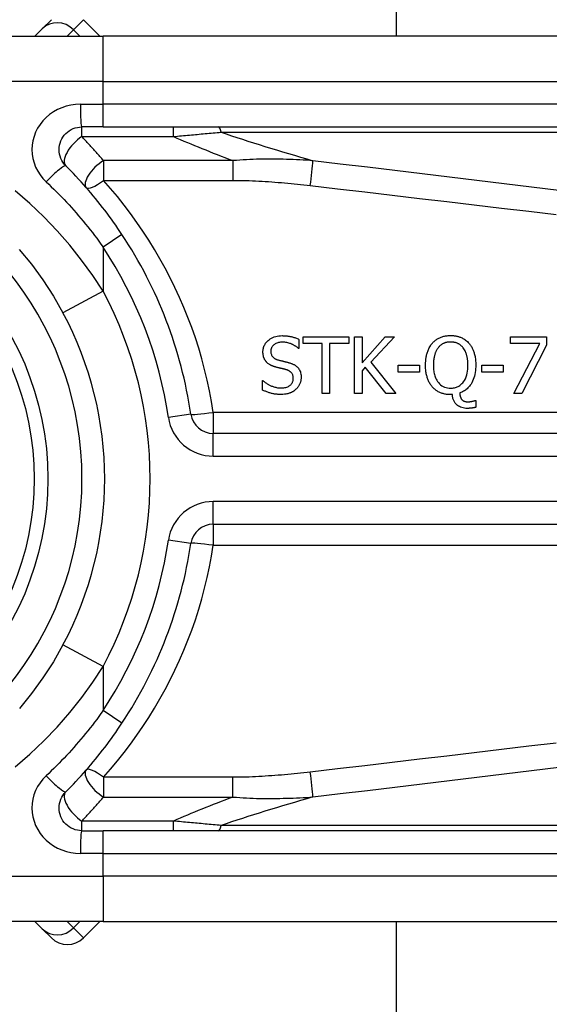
# Model space of a CAD drawing. Header units: inches. Extents: x 6 to 216, y 11 to 118.
# Tile 58 of 212: x 40.275 to 40.733, y 23.77 to 24.624. Entities that reach past the tile are written whole.
import ezdxf

# ---------------------------------------------------------------- set-up
doc = ezdxf.new("R2010")
doc.units = ezdxf.units.IN
doc.header["$MEASUREMENT"] = 0
doc.layers.add('Visible Edges(ANSI)', color=7, linetype='Continuous', lineweight=25)
doc.layers.add('Visible Tangent Edges(ANSI)', color=7, linetype='Continuous', lineweight=25)

msp = doc.modelspace()

# ---------------------------------------------------------------- linework, layer by layer
at = {"layer": 'Visible Edges(ANSI)'}
for p, q in [((40.60106, 24.60959), (40.60106, 49.49387)), ((40.29429, 24.61601), (40.3021, 24.62383)), ((40.34418, 24.60959), (40.32994, 24.62383)), ((40.29429, 24.61601), (40.28786, 24.60959)), ((40.10963, 24.60959), (40.34689, 24.60959)), ((40.99595, 24.60959), (40.34689, 24.60959)), ((40.34689, 24.53085), (40.32846, 24.53085)), ((40.34689, 24.53085), (40.99595, 24.53085)), ((40.52014, 24.34898), (40.5597, 24.34898)), ((40.52014, 24.34316), (40.52014, 24.34898)), ((40.5597, 24.34898), (40.5597, 24.34316)), ((40.56469, 24.29977), (40.56469, 24.34898)), ((40.56469, 24.34898), (40.57123, 24.34898)), ((40.57123, 24.34898), (40.57123, 24.32637)), ((40.57123, 24.32637), (40.59141, 24.34898)), ((40.59938, 24.34898), (40.579, 24.327)), ((40.59141, 24.34898), (40.59938, 24.34898)), ((40.6998, 24.3432), (40.6998, 24.34898)), ((40.6998, 24.34898), (40.73103, 24.34898)), ((40.73103, 24.34898), (40.73103, 24.3416)), ((40.51659, 24.34666), (40.51659, 24.33885)), ((40.53665, 24.34316), (40.52014, 24.34316)), ((40.53665, 24.29977), (40.53665, 24.34316)), ((40.5597, 24.34316), (40.54319, 24.34316)), ((40.54319, 24.34316), (40.54319, 24.29977)), ((40.72521, 24.3432), (40.6998, 24.3432)), ((40.70271, 24.29977), (40.72521, 24.3432)), ((40.73103, 24.3416), (40.70973, 24.29977)), ((40.51659, 24.33885), (40.51611, 24.33885)), ((40.5741, 24.32266), (40.57123, 24.31943)), ((40.59208, 24.29977), (40.5741, 24.32266)), ((40.579, 24.327), (40.60058, 24.29977)), ((40.60249, 24.31831), (40.60249, 24.32429)), ((40.60249, 24.32429), (40.62112, 24.32429)), ((40.62112, 24.32429), (40.62112, 24.31831)), ((40.67496, 24.31831), (40.67496, 24.32429)), ((40.67496, 24.32429), (40.69358, 24.32429)), ((40.69358, 24.32429), (40.69358, 24.31831)), ((40.57123, 24.31943), (40.57123, 24.29977)), ((40.62112, 24.31831), (40.60249, 24.31831)), ((40.69358, 24.31831), (40.67496, 24.31831)), ((40.48504, 24.31093), (40.48552, 24.31093)), ((40.48504, 24.30272), (40.48504, 24.31093)), ((40.54319, 24.29977), (40.53665, 24.29977)), ((40.57123, 24.29977), (40.56469, 24.29977)), ((40.60058, 24.29977), (40.59208, 24.29977)), ((40.64951, 24.29873), (40.648, 24.29873)), ((40.70973, 24.29977), (40.70271, 24.29977)), ((40.66905, 24.29366), (40.66993, 24.29366)), ((40.66993, 24.29366), (40.66993, 24.28772)), ((41.09438, 24.26509), (40.4424, 24.26509)), ((40.4424, 24.18637), (41.09438, 24.18637)), ((40.32846, 23.92061), (40.34689, 23.92061)), ((40.99595, 23.92061), (40.34689, 23.92061)), ((40.34689, 23.84187), (40.10963, 23.84187)), ((40.28786, 23.84187), (40.29429, 23.83545)), ((40.32994, 23.82763), (40.34418, 23.84187)), ((40.34689, 23.84187), (40.99595, 23.84187)), ((40.60106, 20.79413), (40.60106, 23.84187)), ((40.3021, 23.82763), (40.29429, 23.83545))]:
    msp.add_line(p, q, dxfattribs=at)
at = {"layer": 'Visible Edges(ANSI)', "flags": 128}
for points in [[(40.31455, 24.49724), (40.31326, 24.49866), (40.31212, 24.50021), (40.31114, 24.50187), (40.31031, 24.50361), (40.30966, 24.50543), (40.30918, 24.50731), (40.30888, 24.50922), (40.30878, 24.51115), (40.30887, 24.51308), (40.30916, 24.51499), (40.30964, 24.51687), (40.3103, 24.51869), (40.31113, 24.52045), (40.31212, 24.52211), (40.31326, 24.52366), (40.31455, 24.52509), (40.31597, 24.52638), (40.31752, 24.52752), (40.31917, 24.52852), (40.32092, 24.52934), (40.32274, 24.53), (40.32462, 24.53047), (40.32653, 24.53075), (40.32846, 24.53085)], [(40.36331, 24.43758), (40.36152, 24.44025), (40.35971, 24.44291), (40.35788, 24.44556), (40.35602, 24.44819), (40.35415, 24.45081), (40.35225, 24.45341), (40.35032, 24.45599), (40.34838, 24.45856), (40.34641, 24.46112), (40.34443, 24.46366), (40.34242, 24.46618), (40.34039, 24.46868), (40.33834, 24.47117), (40.33627, 24.47363), (40.33418, 24.47608), (40.33207, 24.47851), (40.32995, 24.48092), (40.3278, 24.48331), (40.32563, 24.48569), (40.32345, 24.48804), (40.32125, 24.49037), (40.31903, 24.49268), (40.3168, 24.49497), (40.31455, 24.49724)], [(40.2743, 24.4247), (40.28487, 24.41177), (40.29475, 24.39826), (40.30388, 24.38424), (40.31218, 24.36976)], [(40.4854, 24.33578), (40.48543, 24.33658), (40.48549, 24.33738), (40.4856, 24.33816), (40.48576, 24.33894), (40.48597, 24.33971), (40.48623, 24.34046), (40.48654, 24.34121), (40.4869, 24.34192), (40.4873, 24.34261), (40.48774, 24.34327), (40.48822, 24.34391), (40.48875, 24.34452), (40.48931, 24.34511), (40.48998, 24.34573), (40.49076, 24.34638), (40.49167, 24.34703), (40.49271, 24.34766), (40.49389, 24.34825), (40.49516, 24.34877), (40.49648, 24.34918), (40.49782, 24.34949), (40.49919, 24.3497), (40.50057, 24.34982), (40.50195, 24.34986)], [(40.50195, 24.34986), (40.50252, 24.34985), (40.50309, 24.34984), (40.50366, 24.34982), (40.50423, 24.34979), (40.50479, 24.34976), (40.50536, 24.34971), (40.50592, 24.34966), (40.50649, 24.34959), (40.50705, 24.34952), (40.50761, 24.34944), (40.50817, 24.34935), (40.50873, 24.34925), (40.50929, 24.34914), (40.50984, 24.34902), (40.51042, 24.34889), (40.51102, 24.34873), (40.51165, 24.34856), (40.5123, 24.34837), (40.51298, 24.34815), (40.51367, 24.34791), (40.51438, 24.34764), (40.51511, 24.34734), (40.51584, 24.34702), (40.51659, 24.34666)], [(40.63216, 24.34331), (40.63266, 24.34386), (40.63317, 24.34439), (40.6337, 24.34489), (40.63424, 24.34537), (40.63481, 24.34583), (40.63539, 24.34627), (40.63599, 24.34669), (40.63661, 24.34708), (40.63724, 24.34744), (40.6379, 24.34779), (40.63856, 24.34811), (40.63925, 24.3484), (40.63994, 24.34867), (40.64064, 24.34892), (40.64135, 24.34913), (40.64207, 24.34932), (40.6428, 24.34949), (40.64353, 24.34964), (40.64427, 24.34976), (40.64501, 24.34985), (40.64575, 24.34992), (40.6465, 24.34997), (40.64725, 24.35), (40.648, 24.35001)], [(40.648, 24.35001), (40.64863, 24.35001), (40.64927, 24.34999), (40.6499, 24.34995), (40.65053, 24.3499), (40.65116, 24.34983), (40.65178, 24.34975), (40.65241, 24.34964), (40.65302, 24.34953), (40.65364, 24.34939), (40.65425, 24.34924), (40.65485, 24.34906), (40.65546, 24.34887), (40.65605, 24.34866), (40.65664, 24.34843), (40.65726, 24.34817), (40.65794, 24.34785), (40.65866, 24.34747), (40.65943, 24.34704), (40.66021, 24.34653), (40.66101, 24.34597), (40.66178, 24.34536), (40.66251, 24.34472), (40.66321, 24.34403), (40.66387, 24.34331)], [(40.50239, 24.34419), (40.50154, 24.34417), (40.50069, 24.34411), (40.49984, 24.344), (40.499, 24.34384), (40.49818, 24.34363), (40.49737, 24.34335), (40.49662, 24.34303), (40.49597, 24.34268), (40.4954, 24.34232), (40.49492, 24.34197), (40.49451, 24.34163), (40.49417, 24.34131), (40.49387, 24.34098), (40.49359, 24.34064), (40.49333, 24.34028), (40.49309, 24.3399), (40.49288, 24.3395), (40.4927, 24.33909), (40.49255, 24.33867), (40.49243, 24.33824), (40.49234, 24.3378), (40.49227, 24.33735), (40.49224, 24.33691), (40.49222, 24.33646)], [(40.51611, 24.33885), (40.51575, 24.33917), (40.51538, 24.33948), (40.515, 24.33978), (40.51461, 24.34007), (40.51421, 24.34035), (40.5138, 24.34062), (40.51339, 24.34089), (40.51297, 24.34114), (40.51255, 24.34138), (40.51212, 24.34162), (40.51169, 24.34184), (40.51125, 24.34206), (40.51081, 24.34227), (40.51037, 24.34247), (40.50987, 24.34269), (40.50929, 24.34292), (40.50862, 24.34317), (40.50787, 24.34341), (40.50703, 24.34363), (40.50613, 24.34383), (40.5052, 24.34399), (40.50427, 24.3441), (40.50333, 24.34417), (40.50239, 24.34419)], [(40.62626, 24.32433), (40.62627, 24.32513), (40.62629, 24.32593), (40.62632, 24.32674), (40.62637, 24.32754), (40.62644, 24.32834), (40.62652, 24.32915), (40.62661, 24.32995), (40.62673, 24.33075), (40.62687, 24.33154), (40.62702, 24.33233), (40.6272, 24.33312), (40.62739, 24.33389), (40.62761, 24.33466), (40.62785, 24.33542), (40.62812, 24.33619), (40.62842, 24.33698), (40.62875, 24.33777), (40.62912, 24.33857), (40.62952, 24.33937), (40.62997, 24.34018), (40.63045, 24.34098), (40.63098, 24.34177), (40.63155, 24.34255), (40.63216, 24.34331)], [(40.64804, 24.34435), (40.64759, 24.34435), (40.64715, 24.34433), (40.64671, 24.34431), (40.64627, 24.34427), (40.64583, 24.34422), (40.64539, 24.34416), (40.64496, 24.34409), (40.64453, 24.34401), (40.6441, 24.34391), (40.64367, 24.3438), (40.64325, 24.34367), (40.64283, 24.34353), (40.64242, 24.34338), (40.642, 24.3432), (40.64155, 24.34299), (40.64107, 24.34274), (40.64057, 24.34244), (40.64005, 24.3421), (40.63952, 24.3417), (40.63898, 24.34126), (40.63848, 24.34079), (40.638, 24.3403), (40.63754, 24.33978), (40.63711, 24.33925)], [(40.65892, 24.33925), (40.6586, 24.33965), (40.65826, 24.34005), (40.65791, 24.34043), (40.65755, 24.34079), (40.65717, 24.34114), (40.65678, 24.34147), (40.65637, 24.34179), (40.65595, 24.34209), (40.65552, 24.34237), (40.65507, 24.34264), (40.65461, 24.34289), (40.65414, 24.34311), (40.65366, 24.34332), (40.65317, 24.34351), (40.65267, 24.34367), (40.65217, 24.34382), (40.65166, 24.34395), (40.65115, 24.34406), (40.65064, 24.34415), (40.65012, 24.34423), (40.6496, 24.34428), (40.64908, 24.34432), (40.64856, 24.34434), (40.64804, 24.34435)], [(40.66387, 24.34331), (40.66433, 24.34276), (40.66477, 24.34219), (40.66519, 24.3416), (40.66558, 24.341), (40.66596, 24.34039), (40.66631, 24.33977), (40.66664, 24.33913), (40.66696, 24.33849), (40.66726, 24.33783), (40.66753, 24.33716), (40.66779, 24.33649), (40.66805, 24.33579), (40.66829, 24.33506), (40.66851, 24.33429), (40.66873, 24.33348), (40.66893, 24.33263), (40.66911, 24.33175), (40.66928, 24.33082), (40.66942, 24.32986), (40.66954, 24.32884), (40.66964, 24.32779), (40.66971, 24.32668), (40.66976, 24.32553), (40.66977, 24.32433)], [(40.48859, 24.32688), (40.48839, 24.32711), (40.4882, 24.32733), (40.48801, 24.32757), (40.48783, 24.3278), (40.48766, 24.32804), (40.48749, 24.32828), (40.48733, 24.32853), (40.48717, 24.32878), (40.48702, 24.32904), (40.48688, 24.3293), (40.48675, 24.32956), (40.48662, 24.32983), (40.48649, 24.3301), (40.48638, 24.33037), (40.48626, 24.33065), (40.48615, 24.33096), (40.48603, 24.33133), (40.4859, 24.33176), (40.48577, 24.33225), (40.48566, 24.33282), (40.48556, 24.33345), (40.48548, 24.33415), (40.48542, 24.33493), (40.4854, 24.33578)], [(40.49222, 24.33646), (40.49224, 24.33586), (40.49229, 24.33526), (40.49238, 24.33468), (40.49251, 24.33409), (40.49268, 24.33353), (40.4929, 24.33298), (40.49315, 24.3325), (40.49342, 24.33207), (40.4937, 24.3317), (40.49398, 24.33138), (40.49425, 24.3311), (40.49453, 24.33085), (40.49483, 24.3306), (40.49514, 24.33037), (40.49545, 24.33016), (40.49578, 24.32996), (40.49612, 24.32977), (40.49646, 24.32959), (40.49681, 24.32943), (40.49717, 24.32928), (40.49753, 24.32915), (40.4979, 24.32902), (40.49827, 24.3289), (40.49864, 24.3288)], [(40.63711, 24.33925), (40.63681, 24.33884), (40.63652, 24.33843), (40.63625, 24.33801), (40.63599, 24.33758), (40.63575, 24.33714), (40.63552, 24.33669), (40.6353, 24.33624), (40.6351, 24.33578), (40.63491, 24.33531), (40.63473, 24.33484), (40.63456, 24.33437), (40.6344, 24.33388), (40.63424, 24.33335), (40.63408, 24.33278), (40.63392, 24.33216), (40.63377, 24.3315), (40.63363, 24.33079), (40.6335, 24.33002), (40.63338, 24.32921), (40.63328, 24.32835), (40.6332, 24.32743), (40.63313, 24.32645), (40.63309, 24.32542), (40.63308, 24.32433)], [(40.66295, 24.32433), (40.66295, 24.32488), (40.66294, 24.32543), (40.66292, 24.32599), (40.6629, 24.32654), (40.66286, 24.3271), (40.66282, 24.32765), (40.66277, 24.32821), (40.66271, 24.32876), (40.66264, 24.32932), (40.66256, 24.32987), (40.66247, 24.33042), (40.66237, 24.33096), (40.66226, 24.33151), (40.66214, 24.33204), (40.66201, 24.33258), (40.66187, 24.33311), (40.66169, 24.33371), (40.66147, 24.33438), (40.6612, 24.33512), (40.66087, 24.33591), (40.66049, 24.33673), (40.66004, 24.33757), (40.65952, 24.33842), (40.65892, 24.33925)], [(40.49673, 24.32254), (40.49644, 24.32262), (40.49615, 24.3227), (40.49587, 24.32278), (40.49558, 24.32287), (40.49529, 24.32296), (40.49501, 24.32305), (40.49473, 24.32315), (40.49444, 24.32325), (40.49416, 24.32336), (40.49388, 24.32346), (40.49361, 24.32358), (40.49333, 24.32369), (40.49305, 24.32381), (40.49278, 24.32393), (40.49251, 24.32406), (40.49224, 24.32419), (40.49196, 24.32434), (40.49161, 24.32453), (40.4912, 24.32477), (40.49074, 24.32506), (40.49024, 24.32542), (40.48971, 24.32584), (40.48916, 24.32632), (40.48859, 24.32688)], [(40.49864, 24.3288), (40.4991, 24.32868), (40.49955, 24.32856), (40.50001, 24.32844), (40.50045, 24.32833), (40.5009, 24.32821), (40.50134, 24.3281), (40.50178, 24.328), (40.50221, 24.32789), (40.50265, 24.32778), (40.50308, 24.32768), (40.5035, 24.32758), (40.50393, 24.32747), (40.50435, 24.32737), (40.50476, 24.32727), (40.50517, 24.32717), (40.50558, 24.32706), (40.50599, 24.32696), (40.50639, 24.32686), (40.50679, 24.32675), (40.50719, 24.32665), (40.50758, 24.32654), (40.50797, 24.32643), (40.50835, 24.32632), (40.50873, 24.32621)], [(40.50873, 24.32621), (40.50926, 24.32604), (40.50978, 24.32586), (40.5103, 24.32566), (40.51082, 24.32545), (40.51133, 24.32523), (40.51183, 24.32498), (40.51232, 24.32473), (40.5128, 24.32445), (40.51327, 24.32416), (40.51373, 24.32385), (40.51417, 24.32352), (40.51462, 24.32315), (40.5151, 24.32271), (40.5156, 24.32218), (40.51611, 24.32158), (40.5166, 24.32088), (40.51706, 24.3201), (40.51746, 24.31926), (40.5178, 24.31839), (40.51806, 24.3175), (40.51826, 24.31659), (40.5184, 24.31567), (40.51848, 24.31474), (40.5185, 24.3138)], [(40.63212, 24.30543), (40.63163, 24.30602), (40.63116, 24.30664), (40.63072, 24.30727), (40.6303, 24.30791), (40.6299, 24.30857), (40.62953, 24.30924), (40.62918, 24.30993), (40.62886, 24.31063), (40.62855, 24.31134), (40.62827, 24.31206), (40.62801, 24.31279), (40.62776, 24.31355), (40.62753, 24.31432), (40.62731, 24.31512), (40.62712, 24.31593), (40.62694, 24.31677), (40.62679, 24.31763), (40.62665, 24.31852), (40.62653, 24.31942), (40.62644, 24.32036), (40.62636, 24.32131), (40.62631, 24.32229), (40.62627, 24.3233), (40.62626, 24.32433)], [(40.63308, 24.32433), (40.63309, 24.32331), (40.63313, 24.32229), (40.63319, 24.32126), (40.63328, 24.32023), (40.63341, 24.3192), (40.63357, 24.31818), (40.63376, 24.31716), (40.634, 24.31616), (40.63427, 24.31517), (40.63459, 24.3142), (40.63497, 24.31323), (40.63543, 24.31222), (40.63599, 24.31119), (40.63665, 24.31015), (40.63743, 24.30913), (40.63833, 24.30814), (40.63932, 24.30725), (40.64038, 24.30646), (40.64153, 24.30579), (40.64276, 24.30524), (40.64403, 24.30482), (40.64535, 24.30453), (40.64669, 24.30436), (40.64804, 24.30431)], [(40.64804, 24.30431), (40.64888, 24.30433), (40.64971, 24.30439), (40.65054, 24.3045), (40.65136, 24.30465), (40.65217, 24.30486), (40.65297, 24.30511), (40.65375, 24.30542), (40.6545, 24.30577), (40.65523, 24.30618), (40.65592, 24.30663), (40.65659, 24.30712), (40.65722, 24.30766), (40.65784, 24.30825), (40.65852, 24.309), (40.65926, 24.30994), (40.66002, 24.31111), (40.66076, 24.31252), (40.66142, 24.31411), (40.66194, 24.31576), (40.66233, 24.31744), (40.66262, 24.31915), (40.66281, 24.32087), (40.66292, 24.3226), (40.66295, 24.32433)], [(40.66977, 24.32433), (40.66974, 24.32273), (40.66966, 24.32112), (40.66951, 24.31951), (40.66929, 24.31791), (40.669, 24.31632), (40.66863, 24.31475), (40.66816, 24.31321), (40.66761, 24.31171), (40.667, 24.31031), (40.66634, 24.30905), (40.66566, 24.30791), (40.66496, 24.30689), (40.66427, 24.30599), (40.66359, 24.3052), (40.66293, 24.30451), (40.66225, 24.30387), (40.66154, 24.30326), (40.6608, 24.30269), (40.66003, 24.30216), (40.65923, 24.30166), (40.6584, 24.30121), (40.65756, 24.30081), (40.6567, 24.30045), (40.65581, 24.30012)], [(40.50562, 24.3203), (40.50525, 24.32041), (40.50491, 24.3205), (40.50458, 24.32059), (40.50427, 24.32067), (40.50397, 24.32075), (40.50368, 24.32083), (40.50339, 24.3209), (40.50311, 24.32097), (40.50283, 24.32104), (40.50255, 24.32111), (40.50227, 24.32118), (40.50197, 24.32125), (40.50167, 24.32132), (40.50135, 24.3214), (40.50101, 24.32148), (40.50066, 24.32157), (40.50028, 24.32166), (40.49987, 24.32176), (40.49944, 24.32186), (40.49897, 24.32198), (40.49847, 24.3221), (40.49793, 24.32223), (40.49735, 24.32238), (40.49673, 24.32254)], [(40.51168, 24.31277), (40.51167, 24.31338), (40.51162, 24.314), (40.51152, 24.31461), (40.51139, 24.31521), (40.5112, 24.3158), (40.51097, 24.31636), (40.51071, 24.31685), (40.51044, 24.31727), (40.51017, 24.31763), (40.5099, 24.31793), (40.50965, 24.31818), (40.50939, 24.31841), (40.50912, 24.31864), (40.50884, 24.31884), (40.50854, 24.31904), (40.50824, 24.31922), (40.50793, 24.31939), (40.50762, 24.31955), (40.50729, 24.3197), (40.50697, 24.31984), (40.50663, 24.31997), (40.5063, 24.32009), (40.50596, 24.3202), (40.50562, 24.3203)], [(40.48552, 24.31093), (40.48599, 24.3105), (40.48648, 24.31008), (40.48697, 24.30968), (40.48746, 24.30929), (40.48797, 24.30892), (40.48849, 24.30856), (40.48902, 24.30821), (40.48955, 24.30788), (40.4901, 24.30756), (40.49065, 24.30725), (40.49121, 24.30696), (40.49179, 24.30669), (40.49237, 24.30643), (40.49296, 24.30618), (40.49358, 24.30593), (40.49425, 24.3057), (40.49495, 24.30547), (40.49568, 24.30525), (40.49645, 24.30506), (40.49725, 24.30489), (40.49808, 24.30475), (40.49894, 24.30464), (40.49982, 24.30457), (40.50072, 24.30455)], [(40.50072, 24.30455), (40.50161, 24.30457), (40.50251, 24.30462), (40.50342, 24.30471), (40.50431, 24.30485), (40.5052, 24.30504), (40.50605, 24.30529), (40.50686, 24.30559), (40.50755, 24.30592), (40.50815, 24.30626), (40.50867, 24.30661), (40.5091, 24.30696), (40.50948, 24.30731), (40.50983, 24.30767), (40.51015, 24.30805), (40.51045, 24.30846), (40.51071, 24.30888), (40.51095, 24.30933), (40.51115, 24.30979), (40.51132, 24.31027), (40.51146, 24.31076), (40.51156, 24.31125), (40.51163, 24.31175), (40.51167, 24.31226), (40.51168, 24.31277)], [(40.5185, 24.3138), (40.5185, 24.31331), (40.51847, 24.31283), (40.51843, 24.31234), (40.51837, 24.31186), (40.5183, 24.31138), (40.51821, 24.31091), (40.5181, 24.31043), (40.51798, 24.30997), (40.51784, 24.3095), (40.51769, 24.30904), (40.51752, 24.30858), (40.51734, 24.30812), (40.51714, 24.30767), (40.51693, 24.30723), (40.51671, 24.3068), (40.51647, 24.30638), (40.51621, 24.30596), (40.51594, 24.30556), (40.51566, 24.30516), (40.51536, 24.30478), (40.51505, 24.3044), (40.51473, 24.30404), (40.51439, 24.30369), (40.51404, 24.30335)], [(40.5012, 24.29889), (40.5005, 24.29889), (40.49981, 24.29891), (40.4991, 24.29893), (40.49839, 24.29897), (40.49768, 24.29902), (40.49697, 24.29909), (40.49626, 24.29917), (40.49556, 24.29926), (40.49485, 24.29937), (40.49416, 24.2995), (40.49347, 24.29965), (40.49279, 24.29981), (40.49212, 24.3), (40.49146, 24.3002), (40.49081, 24.30041), (40.49015, 24.30063), (40.4895, 24.30086), (40.48885, 24.30109), (40.48821, 24.30134), (40.48757, 24.3016), (40.48693, 24.30186), (40.4863, 24.30214), (40.48567, 24.30242), (40.48504, 24.30272)], [(40.51404, 24.30335), (40.51374, 24.30309), (40.51343, 24.30283), (40.51312, 24.30258), (40.51281, 24.30233), (40.51249, 24.3021), (40.51217, 24.30187), (40.51184, 24.30165), (40.5115, 24.30144), (40.51116, 24.30123), (40.51082, 24.30104), (40.51047, 24.30085), (40.51012, 24.30067), (40.50976, 24.3005), (40.50939, 24.30033), (40.50902, 24.30018), (40.50865, 24.30003), (40.5082, 24.29986), (40.50763, 24.29968), (40.50694, 24.29949), (40.5061, 24.29931), (40.50511, 24.29914), (40.50397, 24.29901), (40.50267, 24.29892), (40.5012, 24.29889)], [(40.648, 24.29873), (40.64725, 24.29874), (40.64651, 24.29877), (40.64577, 24.29882), (40.64504, 24.29889), (40.6443, 24.29898), (40.64358, 24.29909), (40.64285, 24.29923), (40.64213, 24.29939), (40.64142, 24.29958), (40.64071, 24.29979), (40.64001, 24.30003), (40.63932, 24.30029), (40.63864, 24.30058), (40.63796, 24.3009), (40.6373, 24.30124), (40.63666, 24.30161), (40.63603, 24.30201), (40.63541, 24.30243), (40.63481, 24.30287), (40.63424, 24.30334), (40.63368, 24.30383), (40.63314, 24.30434), (40.63262, 24.30487), (40.63212, 24.30543)], [(40.66227, 24.2868), (40.66111, 24.28684), (40.65995, 24.28695), (40.6588, 24.28715), (40.65767, 24.28744), (40.65658, 24.28783), (40.65557, 24.2883), (40.6547, 24.28881), (40.65396, 24.28933), (40.65334, 24.28984), (40.65283, 24.29032), (40.65238, 24.2908), (40.65197, 24.29131), (40.65159, 24.29184), (40.65124, 24.2924), (40.65093, 24.29297), (40.65065, 24.29357), (40.6504, 24.29419), (40.65019, 24.29481), (40.65, 24.29545), (40.64985, 24.2961), (40.64973, 24.29675), (40.64963, 24.29741), (40.64956, 24.29807), (40.64951, 24.29873)], [(40.65581, 24.30012), (40.65583, 24.29992), (40.65585, 24.29971), (40.65588, 24.29951), (40.6559, 24.2993), (40.65593, 24.2991), (40.65596, 24.29889), (40.656, 24.29869), (40.65603, 24.29848), (40.65607, 24.29828), (40.65612, 24.29807), (40.65616, 24.29787), (40.65621, 24.29767), (40.65626, 24.29747), (40.65631, 24.29727), (40.65637, 24.29707), (40.65643, 24.29687), (40.6565, 24.29666), (40.65659, 24.2964), (40.65671, 24.29611), (40.65686, 24.29578), (40.65703, 24.29545), (40.65722, 24.29512), (40.65744, 24.2948), (40.65769, 24.2945)], [(40.65769, 24.2945), (40.65784, 24.29433), (40.658, 24.29417), (40.65817, 24.29401), (40.65834, 24.29387), (40.65852, 24.29373), (40.65871, 24.29359), (40.6589, 24.29347), (40.65909, 24.29335), (40.65929, 24.29324), (40.6595, 24.29314), (40.65971, 24.29304), (40.65993, 24.29296), (40.66017, 24.29288), (40.66041, 24.29281), (40.66067, 24.29275), (40.66094, 24.29269), (40.66124, 24.29264), (40.66153, 24.2926), (40.66184, 24.29257), (40.66214, 24.29255), (40.66245, 24.29253), (40.66275, 24.29252), (40.66305, 24.29251), (40.66335, 24.29251)], [(40.66335, 24.29251), (40.66352, 24.29251), (40.66369, 24.29251), (40.66386, 24.29252), (40.66403, 24.29253), (40.6642, 24.29255), (40.66438, 24.29256), (40.66455, 24.29258), (40.66472, 24.2926), (40.6649, 24.29263), (40.66507, 24.29265), (40.66524, 24.29268), (40.66542, 24.29271), (40.66559, 24.29274), (40.66576, 24.29277), (40.66593, 24.29281), (40.66609, 24.29284), (40.66626, 24.29288), (40.66642, 24.29292), (40.66664, 24.29297), (40.66702, 24.29306), (40.66751, 24.29318), (40.66804, 24.29333), (40.66858, 24.29349), (40.66905, 24.29366)], [(40.66993, 24.28772), (40.66953, 24.28763), (40.66914, 24.28754), (40.66875, 24.28746), (40.66837, 24.28738), (40.66801, 24.28732), (40.66765, 24.28725), (40.6673, 24.2872), (40.66696, 24.28715), (40.66664, 24.2871), (40.66633, 24.28706), (40.66604, 24.28703), (40.66575, 24.28699), (40.66546, 24.28696), (40.66517, 24.28694), (40.66488, 24.28691), (40.66459, 24.28689), (40.6643, 24.28687), (40.66401, 24.28685), (40.66372, 24.28684), (40.66343, 24.28683), (40.66314, 24.28682), (40.66285, 24.28681), (40.66256, 24.28681), (40.66227, 24.2868)], [(40.31218, 24.0817), (40.30389, 24.06719), (40.29479, 24.05312), (40.28495, 24.03958), (40.2744, 24.02664)], [(40.31455, 23.95422), (40.3168, 23.95649), (40.31903, 23.95878), (40.32125, 23.96109), (40.32345, 23.96342), (40.32563, 23.96577), (40.3278, 23.96815), (40.32995, 23.97054), (40.33207, 23.97295), (40.33418, 23.97538), (40.33627, 23.97783), (40.33834, 23.98029), (40.34039, 23.98278), (40.34242, 23.98528), (40.34443, 23.9878), (40.34641, 23.99034), (40.34838, 23.9929), (40.35032, 23.99547), (40.35225, 23.99805), (40.35415, 24.00066), (40.35602, 24.00327), (40.35788, 24.0059), (40.35971, 24.00855), (40.36152, 24.01121), (40.36331, 24.01389)], [(40.32846, 23.92061), (40.32654, 23.92071), (40.32464, 23.921), (40.32277, 23.92148), (40.32096, 23.92213), (40.31921, 23.92295), (40.31756, 23.92393), (40.31601, 23.92507), (40.31457, 23.92635), (40.31328, 23.92777), (40.31213, 23.92932), (40.31114, 23.93098), (40.31031, 23.93273), (40.30966, 23.93455), (40.30918, 23.93643), (40.30888, 23.93835), (40.30878, 23.94028), (40.30887, 23.94221), (40.30916, 23.94412), (40.30963, 23.946), (40.31028, 23.94783), (40.3111, 23.94958), (40.3121, 23.95124), (40.31325, 23.95279), (40.31455, 23.95422)]]:
    msp.add_lwpolyline(points, dxfattribs=at)
at = {"layer": 'Visible Edges(ANSI)'}
msp.add_circle((40.0432, 24.22573), 0.25591, dxfattribs=at)
for centre, radius, start, end in [((40.0432, 24.22573), 0.38386, 8.41327, 33.49631), ((40.0432, 24.22573), 0.30512, 331.83282, 28.16718), ((40.4424, 24.28477), 0.01969, 188.41327, 270), ((40.4424, 24.16669), 0.01969, 90, 171.58673), ((40.0432, 24.22573), 0.38386, 326.50369, 351.58673), ((40.31602, 23.84155), 0.01969, 225, 315)]:
    msp.add_arc(centre, radius, start, end, dxfattribs=at)
at = {"layer": 'Visible Tangent Edges(ANSI)'}
for p, q in [((40.32994, 24.62383), (40.32126, 24.61514)), ((40.3157, 24.60959), (40.32126, 24.61514)), ((40.32126, 24.61514), (40.32681, 24.60959)), ((40.34689, 24.57022), (40.34689, 24.60959)), ((40.34689, 24.57022), (40.07574, 24.57022)), ((40.34689, 24.57022), (40.99595, 24.57022)), ((40.34689, 24.55053), (40.34689, 24.57022)), ((40.32723, 24.55053), (40.34689, 24.55053)), ((40.34689, 24.53085), (40.34689, 24.55053)), ((40.99595, 24.55053), (40.34689, 24.55053)), ((40.32846, 24.52251), (40.32846, 24.53085)), ((40.40781, 24.52251), (40.40781, 24.53085)), ((40.32846, 24.52251), (40.40781, 24.52251)), ((40.44914, 24.52625), (40.99828, 24.52625)), ((40.45944, 24.50162), (40.34723, 24.50162)), ((40.34723, 24.50162), (40.34723, 24.48452)), ((40.45944, 24.50162), (40.45944, 24.48452)), ((40.34723, 24.48452), (40.45944, 24.48452)), ((40.36331, 24.43758), (40.34689, 24.42671)), ((40.34689, 24.42671), (40.34689, 24.38834)), ((40.34689, 24.38834), (40.31218, 24.36976)), ((40.42293, 24.28189), (40.40345, 24.27901)), ((41.09438, 24.28338), (40.4424, 24.28338)), ((40.4424, 24.28338), (40.4424, 24.26509)), ((40.4424, 24.2454), (40.4424, 24.26509)), ((40.4424, 24.2454), (41.09438, 24.2454)), ((40.4424, 24.18637), (40.4424, 24.20606)), ((41.09438, 24.20606), (40.4424, 24.20606)), ((40.4424, 24.18637), (40.4424, 24.16808)), ((40.42293, 24.16957), (40.40345, 24.17245)), ((40.4424, 24.16808), (41.09438, 24.16808)), ((40.34689, 24.06312), (40.31218, 24.0817)), ((40.34689, 24.06312), (40.34689, 24.02475)), ((40.36331, 24.01389), (40.34689, 24.02475)), ((40.45944, 23.96694), (40.34723, 23.96694)), ((40.34723, 23.96694), (40.34723, 23.94984)), ((40.45944, 23.94984), (40.45944, 23.96694)), ((40.34723, 23.94984), (40.45944, 23.94984)), ((40.32846, 23.92061), (40.32846, 23.92896)), ((40.40781, 23.92896), (40.32846, 23.92896)), ((40.40781, 23.92061), (40.40781, 23.92896)), ((40.99828, 23.92521), (40.44914, 23.92521)), ((40.34689, 23.90093), (40.34689, 23.92061)), ((40.34689, 23.90093), (40.32723, 23.90093)), ((40.34689, 23.90093), (40.99595, 23.90093)), ((40.34689, 23.88124), (40.34689, 23.90093)), ((40.07574, 23.88124), (40.34689, 23.88124)), ((40.99595, 23.88124), (40.34689, 23.88124)), ((40.34689, 23.88124), (40.34689, 23.84187)), ((40.32126, 23.83632), (40.3157, 23.84187)), ((40.32681, 23.84187), (40.32126, 23.83632)), ((40.32126, 23.83632), (40.32994, 23.82763))]:
    msp.add_line(p, q, dxfattribs=at)
at = {"layer": 'Visible Tangent Edges(ANSI)', "flags": 128}
for points in [[(40.32723, 24.55053), (40.32312, 24.55034), (40.31903, 24.54977), (40.31502, 24.54883), (40.31114, 24.54753), (40.30742, 24.54587), (40.30389, 24.54389), (40.30059, 24.54159), (40.29755, 24.53902), (40.29481, 24.53616), (40.29237, 24.53305), (40.29025, 24.52973), (40.28848, 24.52623), (40.28708, 24.52258), (40.28606, 24.51882), (40.28544, 24.51499), (40.28524, 24.51113), (40.28547, 24.50727), (40.2861, 24.50345), (40.28712, 24.4997), (40.28852, 24.49606), (40.29028, 24.49257), (40.29238, 24.48926), (40.29481, 24.48616), (40.29755, 24.48332)], [(40.34723, 24.50162), (40.34648, 24.50252), (40.34571, 24.50342), (40.34495, 24.50432), (40.34419, 24.50521), (40.34342, 24.5061), (40.34265, 24.50699), (40.34188, 24.50788), (40.3411, 24.50876), (40.34033, 24.50964), (40.33955, 24.51052), (40.33877, 24.51139), (40.33799, 24.51226), (40.33721, 24.51313), (40.33642, 24.514), (40.33563, 24.51486), (40.33485, 24.51572), (40.33405, 24.51658), (40.33326, 24.51743), (40.33247, 24.51829), (40.33167, 24.51913), (40.33087, 24.51998), (40.33007, 24.52083), (40.32927, 24.52167), (40.32846, 24.52251)], [(40.40781, 24.52251), (40.40954, 24.52267), (40.41128, 24.52283), (40.41301, 24.52299), (40.41475, 24.52315), (40.41648, 24.52331), (40.41821, 24.52347), (40.41994, 24.52363), (40.42167, 24.52379), (40.4234, 24.52395), (40.42512, 24.52411), (40.42685, 24.52426), (40.42857, 24.52442), (40.4303, 24.52458), (40.43202, 24.52473), (40.43374, 24.52489), (40.43546, 24.52504), (40.43718, 24.5252), (40.43889, 24.52535), (40.44061, 24.5255), (40.44232, 24.52565), (40.44403, 24.5258), (40.44573, 24.52595), (40.44744, 24.5261), (40.44914, 24.52625)], [(40.52874, 24.50153), (40.52589, 24.50172), (40.52304, 24.5019), (40.52019, 24.50207), (40.51733, 24.50222), (40.51447, 24.50236), (40.5116, 24.50248), (40.50874, 24.50259), (40.50587, 24.50269), (40.50299, 24.50276), (40.50011, 24.50283), (40.49723, 24.50287), (40.49435, 24.5029), (40.49146, 24.50291), (40.48857, 24.50291), (40.48567, 24.50288), (40.48277, 24.50284), (40.47987, 24.50277), (40.47696, 24.50268), (40.47405, 24.50257), (40.47114, 24.50243), (40.46822, 24.50227), (40.46529, 24.50208), (40.46237, 24.50186), (40.45944, 24.50162)], [(40.74175, 24.47567), (40.71809, 24.47858), (40.69442, 24.48148), (40.67075, 24.48437), (40.64709, 24.48725), (40.62342, 24.49012), (40.59975, 24.49299), (40.57608, 24.49584), (40.55241, 24.49869), (40.52874, 24.50153)], [(40.29755, 24.48332), (40.29983, 24.48116), (40.30209, 24.47899), (40.30433, 24.4768), (40.30656, 24.47459), (40.30877, 24.47236), (40.31096, 24.47011), (40.31313, 24.46784), (40.31528, 24.46555), (40.31742, 24.46324), (40.31953, 24.46092), (40.32163, 24.45858), (40.3237, 24.45622), (40.32575, 24.45385), (40.32778, 24.45146), (40.3298, 24.44905), (40.33178, 24.44662), (40.33375, 24.44419), (40.3357, 24.44173), (40.33762, 24.43926), (40.33952, 24.43678), (40.3414, 24.43428), (40.34325, 24.43177), (40.34508, 24.42925), (40.34689, 24.42671)], [(40.4424, 24.28338), (40.44086, 24.29277), (40.43908, 24.30212), (40.43708, 24.31141), (40.43485, 24.32063), (40.4324, 24.32979), (40.42973, 24.33888), (40.42684, 24.3479), (40.42374, 24.35683), (40.42042, 24.36567), (40.41689, 24.37441), (40.41315, 24.38306), (40.40921, 24.3916), (40.40507, 24.40003), (40.40073, 24.40834), (40.3962, 24.41654), (40.39148, 24.42462), (40.38657, 24.43258), (40.38148, 24.44041), (40.3762, 24.4481), (40.37075, 24.45567), (40.36512, 24.4631), (40.35933, 24.47038), (40.35336, 24.47753), (40.34723, 24.48452)], [(40.45944, 24.48452), (40.46224, 24.48451), (40.46504, 24.48448), (40.46784, 24.48443), (40.47063, 24.48436), (40.47343, 24.48427), (40.47623, 24.48417), (40.47903, 24.48404), (40.48182, 24.48391), (40.48462, 24.48375), (40.48741, 24.48359), (40.49021, 24.4834), (40.493, 24.48321), (40.49579, 24.483), (40.49858, 24.48279), (40.50137, 24.48256), (40.50416, 24.48231), (40.50694, 24.48206), (40.50973, 24.4818), (40.51251, 24.48152), (40.5153, 24.48124), (40.51808, 24.48095), (40.52086, 24.48065), (40.52364, 24.48033), (40.52642, 24.48001)], [(40.52642, 24.48001), (40.55009, 24.47725), (40.57376, 24.47448), (40.59743, 24.4717), (40.6211, 24.46891), (40.64476, 24.46611), (40.66843, 24.46331), (40.6921, 24.4605), (40.71576, 24.45767), (40.73943, 24.45484)], [(40.34689, 24.38834), (40.33801, 24.40205), (40.32837, 24.4154), (40.31803, 24.42835), (40.30704, 24.44088), (40.29546, 24.45294), (40.28334, 24.46449), (40.27073, 24.4755)], [(40.34723, 23.96694), (40.35336, 23.97393), (40.35933, 23.98108), (40.36512, 23.98836), (40.37075, 23.99579), (40.3762, 24.00335), (40.38148, 24.01105), (40.38657, 24.01888), (40.39148, 24.02684), (40.3962, 24.03492), (40.40073, 24.04312), (40.40507, 24.05143), (40.40921, 24.05986), (40.41315, 24.0684), (40.41689, 24.07705), (40.42042, 24.0858), (40.42374, 24.09464), (40.42684, 24.10356), (40.42973, 24.11258), (40.4324, 24.12167), (40.43485, 24.13083), (40.43708, 24.14006), (40.43908, 24.14934), (40.44086, 24.15869), (40.4424, 24.16808)], [(40.27087, 23.97592), (40.2835, 23.9869), (40.29563, 23.99843), (40.30719, 24.01048), (40.31814, 24.02302), (40.32842, 24.03601), (40.33802, 24.04939), (40.34689, 24.06312)], [(40.34689, 24.02475), (40.34508, 24.02221), (40.34325, 24.01969), (40.3414, 24.01718), (40.33952, 24.01468), (40.33762, 24.0122), (40.3357, 24.00973), (40.33375, 24.00727), (40.33178, 24.00484), (40.3298, 24.00241), (40.32778, 24.00001), (40.32575, 23.99761), (40.3237, 23.99524), (40.32163, 23.99288), (40.31953, 23.99054), (40.31742, 23.98822), (40.31528, 23.98591), (40.31313, 23.98362), (40.31096, 23.98136), (40.30877, 23.97911), (40.30656, 23.97687), (40.30433, 23.97466), (40.30209, 23.97247), (40.29983, 23.9703), (40.29755, 23.96814)], [(40.73943, 23.99662), (40.71576, 23.99379), (40.6921, 23.99096), (40.66843, 23.98815), (40.64476, 23.98535), (40.6211, 23.98255), (40.59743, 23.97976), (40.57376, 23.97698), (40.55009, 23.97421), (40.52642, 23.97145)], [(40.52874, 23.94993), (40.55241, 23.95277), (40.57608, 23.95562), (40.59975, 23.95847), (40.62342, 23.96134), (40.64709, 23.96421), (40.67075, 23.96709), (40.69442, 23.96998), (40.71809, 23.97288), (40.74175, 23.97579)], [(40.29755, 23.96814), (40.29479, 23.96529), (40.29233, 23.96218), (40.2902, 23.95886), (40.28844, 23.95536), (40.28705, 23.95171), (40.28605, 23.94795), (40.28544, 23.94412), (40.28524, 23.94026), (40.28546, 23.9364), (40.28609, 23.93257), (40.28712, 23.92881), (40.28852, 23.92516), (40.29029, 23.92166), (40.2924, 23.91834), (40.29485, 23.91524), (40.29761, 23.9124), (40.30066, 23.90983), (40.30397, 23.90756), (40.30751, 23.9056), (40.31123, 23.90396), (40.31509, 23.90266), (40.31908, 23.90171), (40.32313, 23.90112), (40.32723, 23.90093)], [(40.52642, 23.97145), (40.52364, 23.97113), (40.52086, 23.97082), (40.51808, 23.97051), (40.5153, 23.97022), (40.51251, 23.96994), (40.50973, 23.96966), (40.50694, 23.9694), (40.50416, 23.96915), (40.50137, 23.96891), (40.49858, 23.96867), (40.49579, 23.96846), (40.493, 23.96825), (40.49021, 23.96806), (40.48741, 23.96787), (40.48462, 23.96771), (40.48182, 23.96755), (40.47903, 23.96742), (40.47623, 23.96729), (40.47343, 23.96719), (40.47063, 23.9671), (40.46784, 23.96703), (40.46504, 23.96698), (40.46224, 23.96695), (40.45944, 23.96694)], [(40.32846, 23.92896), (40.32927, 23.92979), (40.33007, 23.93064), (40.33087, 23.93148), (40.33167, 23.93233), (40.33247, 23.93318), (40.33327, 23.93403), (40.33406, 23.93489), (40.33485, 23.93575), (40.33564, 23.93661), (40.33643, 23.93747), (40.33721, 23.93834), (40.338, 23.93921), (40.33878, 23.94008), (40.33956, 23.94095), (40.34033, 23.94183), (40.34111, 23.94271), (40.34188, 23.94359), (40.34265, 23.94448), (40.34342, 23.94536), (40.34419, 23.94625), (40.34495, 23.94715), (40.34572, 23.94804), (40.34648, 23.94894), (40.34723, 23.94984)], [(40.45944, 23.94984), (40.46237, 23.9496), (40.46529, 23.94938), (40.46822, 23.94919), (40.47114, 23.94903), (40.47405, 23.94889), (40.47696, 23.94878), (40.47987, 23.94869), (40.48277, 23.94862), (40.48567, 23.94858), (40.48857, 23.94855), (40.49146, 23.94855), (40.49435, 23.94856), (40.49723, 23.94859), (40.50011, 23.94863), (40.50299, 23.9487), (40.50587, 23.94878), (40.50874, 23.94887), (40.5116, 23.94898), (40.51447, 23.9491), (40.51733, 23.94924), (40.52019, 23.94939), (40.52304, 23.94956), (40.52589, 23.94974), (40.52874, 23.94993)], [(40.44914, 23.92521), (40.44744, 23.92536), (40.44573, 23.92551), (40.44403, 23.92566), (40.44232, 23.92581), (40.44061, 23.92596), (40.43889, 23.92611), (40.43718, 23.92626), (40.43546, 23.92642), (40.43374, 23.92657), (40.43202, 23.92673), (40.4303, 23.92688), (40.42857, 23.92704), (40.42685, 23.9272), (40.42512, 23.92735), (40.4234, 23.92751), (40.42167, 23.92767), (40.41994, 23.92783), (40.41821, 23.92799), (40.41648, 23.92815), (40.41475, 23.92831), (40.41301, 23.92847), (40.41128, 23.92863), (40.40954, 23.92879), (40.40781, 23.92896)]]:
    msp.add_lwpolyline(points, dxfattribs=at)
at = {"layer": 'Visible Tangent Edges(ANSI)'}
msp.add_circle((40.0432, 24.22573), 0.24409, dxfattribs=at)
for centre, radius, start, end in [((40.0432, 24.22573), 0.28543, 212.8812, 147.1188), ((40.0432, 24.22573), 0.36417, 8.41327, 33.49631), ((40.0432, 24.22573), 0.34449, 331.83282, 28.16718), ((40.4424, 24.28477), 0.03937, 188.41327, 270), ((40.4424, 24.16669), 0.03937, 90, 171.58673), ((40.0432, 24.22573), 0.36417, 326.50369, 351.58673)]:
    msp.add_arc(centre, radius, start, end, dxfattribs=at)
for centre, major_axis, ratio, start_param, end_param in [((40.3082, 24.60209), (-0.01392, 0.01392), 0.937622, 4.712389, 6.283185), ((40.32846, 24.55053), (0, -0.01969), 0.062411, 4.712389, 6.283185), ((40.44682, 24.51116), (0, 0.01969), 0.183721, 5.58589, 6.283185), ((40.32846, 24.51116), (-0.01392, -0.01392), 0.446023, 4.292626, 6.283185), ((43.94946, 24.22573), (-3.67247, 0.40075), 0.088107, 0.277502, 0.326292), ((43.95875, 24.28609), (-3.67256, 0.33874), 0.074886, 0.305987, 0.372439), ((40.30063, 24.48332), (0.01392, 0.01392), 0.111497, 0, 1.681769), ((40.34723, 24.49108), (-0.01483, -0.01294), 0.431187, 4.352465, 6.283185), ((40.52642, 24.48644), (-0.00234, -0.01955), 0.041071, 1.240547, 2.457785), ((40.34723, 24.49108), (-0.01483, -0.01294), 0.257129, 0, 1.350045), ((40.4424, 24.28477), (-0.01947, -0.00288), 0.069894, 0, 1.560459), ((40.4424, 24.16669), (-0.01947, 0.00288), 0.069894, 4.722726, 6.283185), ((40.34723, 23.96038), (-0.01483, 0.01294), 0.431187, 0, 1.930721), ((40.34723, 23.96038), (-0.01483, 0.01294), 0.257129, 4.93314, 6.283185), ((40.30063, 23.96814), (0.01392, -0.01392), 0.111497, 4.601416, 6.283185), ((40.52642, 23.96502), (-0.00234, 0.01955), 0.041071, 3.825401, 5.042638), ((40.32846, 23.9403), (-0.01392, 0.01392), 0.446023, 0, 1.990559), ((43.94946, 24.22573), (-3.67247, -0.40075), 0.088107, 5.956893, 6.005683), ((43.95875, 24.16537), (-3.67256, -0.33874), 0.074886, 5.910747, 5.977199), ((40.44682, 23.9403), (0, -0.01969), 0.183721, 0, 0.697296), ((40.32846, 23.90093), (0, 0.01969), 0.062411, 0, 1.570796), ((40.3082, 23.84937), (-0.01392, -0.01392), 0.937622, 0, 1.570796)]:
    msp.add_ellipse(centre, major_axis=major_axis, ratio=ratio, start_param=start_param, end_param=end_param, dxfattribs=at)

doc.saveas('drawing.dxf')
